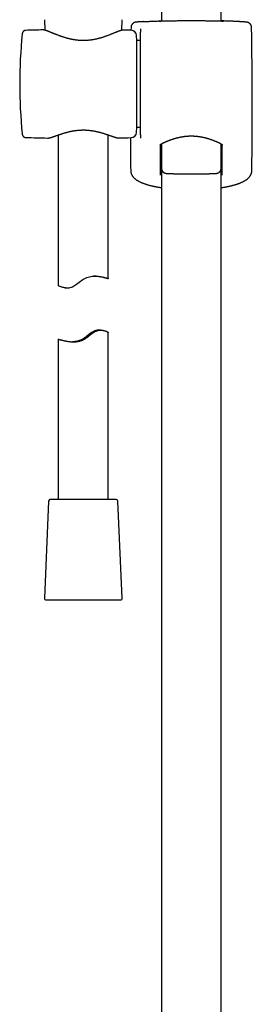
# Model space of a CAD drawing. Header units: millimetres. Extents: x 8 to 1577, y 12 to 2534.
# Tile 59 of 123: x 751 to 820, y 1666 to 1960. Entities that reach past the tile are written whole.
import ezdxf

# ---------------------------------------------------------------- set-up
doc = ezdxf.new("R2010")
doc.units = ezdxf.units.MM

msp = doc.modelspace()

# ---------------------------------------------------------------- linework, layer by layer
at = {"color": 7, "linetype": 'Continuous', "lineweight": 30}
for p, q in [((811, 1959.76), (811, 2108.17)), ((793.2, 2096.59), (793.2, 1959.76)), ((758.17, 1960.2), (758.31, 1957.06)), ((781.29, 1957.03), (781.43, 1960.2)), ((784.08, 1957.89), (784.06, 1957.04)), ((752.64, 1956.99), (752.64, 1956.99)), ((757.78, 1957.14), (757.77, 1957.14)), ((781.82, 1957.1), (781.81, 1957.1)), ((781.83, 1957.1), (781.82, 1957.1)), ((785.8, 1953.94), (785.72, 1955.52)), ((786.87, 1957.4), (786.87, 1956.49)), ((786.87, 1925.82), (786.87, 1956.43)), ((786.87, 1953.94), (785.8, 1953.94)), ((785.8, 1928.04), (785.8, 1953.94)), ((785.72, 1926.46), (785.8, 1928.04)), ((785.8, 1928.04), (786.87, 1928.04)), ((751.55, 1926.04), (751.55, 1926.04)), ((762.3, 1925.72), (762.3, 1880.74)), ((777.3, 1882.78), (777.3, 1925.75)), ((786.87, 1925.79), (786.87, 1924.79)), ((752.64, 1924.99), (752.64, 1924.99)), ((759.16, 1924.82), (759.17, 1924.82)), ((780.43, 1924.85), (780.44, 1924.85)), ((793.19, 1923.1), (793.19, 1915.77)), ((811.01, 1915.77), (811.01, 1923.09)), ((784.07, 1914.46), (784.07, 1914.45)), ((793.2, 1915.73), (793.2, 1428.54)), ((811, 1428.56), (811, 1915.57)), ((764.57, 1880.05), (765.03, 1880.05)), ((775.03, 1867.4), (774.57, 1867.4)), ((777.3, 1816.72), (777.3, 1866.71)), ((762.3, 1864.66), (762.3, 1816.72)), ((759.43, 1816.25), (758.17, 1787.25)), ((759.94, 1816.72), (759.93, 1816.72)), ((779.67, 1816.72), (759.94, 1816.72)), ((781.43, 1787.25), (780.17, 1816.25)), ((758.67, 1786.72), (780.93, 1786.72))]:
    msp.add_line(p, q, dxfattribs=at)
at = {"color": 7, "linetype": 'Continuous', "lineweight": 30, "flags": 128}
msp.add_lwpolyline([(764.57, 1880.05), (764.43, 1880.05), (764.19, 1880.07), (763.96, 1880.1), (763.75, 1880.14), (763.44, 1880.22), (763.17, 1880.3), (762.93, 1880.4), (762.73, 1880.49), (762.56, 1880.57), (762.43, 1880.65), (762.37, 1880.69), (762.32, 1880.72), (762.3, 1880.74), (762.3, 1880.75), (762.33, 1880.74), (762.38, 1880.72), (762.49, 1880.68), (762.63, 1880.62), (762.82, 1880.54), (763.05, 1880.45), (763.33, 1880.35), (763.64, 1880.26), (763.88, 1880.19), (764.14, 1880.14), (764.41, 1880.09), (764.68, 1880.06), (764.97, 1880.05), (765.27, 1880.06), (765.59, 1880.09), (765.91, 1880.15), (766.24, 1880.24), (766.57, 1880.38), (766.91, 1880.54), (767.2, 1880.71), (767.49, 1880.9), (767.77, 1881.1), (768.2, 1881.42), (768.63, 1881.75), (768.97, 1882.02), (769.31, 1882.27), (769.67, 1882.51), (770.05, 1882.75), (770.44, 1882.95), (770.85, 1883.13), (771.25, 1883.26), (771.66, 1883.37), (772.08, 1883.45), (772.49, 1883.51), (772.89, 1883.53), (773.27, 1883.54), (773.65, 1883.53), (774.02, 1883.51), (774.43, 1883.47), (774.82, 1883.41), (775.19, 1883.35), (775.54, 1883.28), (775.91, 1883.19), (776.24, 1883.11), (776.44, 1883.06), (776.62, 1883.01), (776.79, 1882.96), (776.94, 1882.91), (777.07, 1882.87), (777.17, 1882.84), (777.24, 1882.81), (777.24, 1882.81)], dxfattribs=at)
at = {"color": 7, "linetype": 'Continuous', "lineweight": 30}
for centre, radius, start, end in [((-439.8, 1933.99), 1260.14, 359.13807, 1.08672), ((900.8, 1940.99), 150, 174.2775, 185.7216), ((769.07, 1457.27), 500, 91.2947, 91.8829), ((769.07, 1457.27), 500, 88.2697, 88.5379), ((784.12, 1955.44), 1.6, 3, 88.2697), ((784.12, 1926.54), 1.6, 271.7303, 357), ((769.07, 2424.72), 500, 268.1173, 268.8649), ((769.07, 2424.72), 500, 271.303, 271.7303), ((2043.99, 1933.99), 1260.14, 180.41172, 180.86193), ((759.93, 1816.22), 0.5, 90, 177.5187), ((779.67, 1816.22), 0.5, 2.4813, 90), ((758.67, 1787.22), 0.5, 177.5187, 270), ((780.93, 1787.22), 0.5, 270, 2.4813)]:
    msp.add_arc(centre, radius, start, end, dxfattribs=at)
for points, knots in [([(787.85, 1959.62), (787.85, 1959.62), (787.77, 1959.62), (787.63, 1959.61), (787.42, 1959.6), (787.23, 1959.59), (787.04, 1959.58), (786.87, 1959.57), (786.7, 1959.55), (786.54, 1959.54), (786.4, 1959.53), (786.26, 1959.52), (786.14, 1959.52), (786.02, 1959.51), (785.91, 1959.5), (785.81, 1959.49), (785.72, 1959.48), (785.63, 1959.47), (785.56, 1959.46), (785.49, 1959.45), (785.45, 1959.45), (785.41, 1959.44), (785.38, 1959.43), (785.33, 1959.43), (785.29, 1959.42), (785.25, 1959.4), (785.2, 1959.39), (785.14, 1959.37), (785.08, 1959.35), (785.01, 1959.32), (784.94, 1959.28), (784.85, 1959.23), (784.77, 1959.18), (784.68, 1959.11), (784.59, 1959.04), (784.5, 1958.95), (784.42, 1958.86), (784.35, 1958.76), (784.28, 1958.65), (784.23, 1958.54), (784.18, 1958.42), (784.14, 1958.3), (784.1, 1958.18), (784.08, 1958.04), (784.08, 1957.95), (784.08, 1957.89), (784.08, 1957.89)], [0, 0, 0, 0, 0.001987, 0.043118, 0.084048, 0.124955, 0.166367, 0.207796, 0.249281, 0.290878, 0.33267, 0.374483, 0.416563, 0.459068, 0.502024, 0.54561, 0.590143, 0.638097, 0.693551, 0.7205, 0.738459, 0.752694, 0.764792, 0.77539, 0.784595, 0.79295, 0.800837, 0.808602, 0.816433, 0.824639, 0.833473, 0.843088, 0.853478, 0.864487, 0.875916, 0.887611, 0.899473, 0.911441, 0.923478, 0.935563, 0.947681, 0.959823, 0.971982, 0.9854, 0.998641, 1, 1, 1, 1]), ([(786.87, 1957.46), (786.87, 1957.45), (786.87, 1957.44), (786.87, 1957.41), (786.87, 1957.4)], [0, 0, 0, 0, 0.498121, 1, 1, 1, 1]), ([(787.86, 1959.62), (787.87, 1959.62), (787.98, 1959.63), (788.24, 1959.64), (788.63, 1959.67), (789.04, 1959.69), (789.48, 1959.71), (789.93, 1959.73), (790.41, 1959.75), (790.91, 1959.77), (791.44, 1959.79), (791.99, 1959.81), (792.56, 1959.83), (792.96, 1959.84), (793.18, 1959.85), (793.2, 1959.85)], [0, 0, 0, 0, 0.002647, 0.093386, 0.184041, 0.272361, 0.360758, 0.449155, 0.537475, 0.628356, 0.71932, 0.810284, 0.901165, 0.989713, 1, 1, 1, 1]), ([(792.66, 1959.75), (792.64, 1959.75), (792.59, 1959.75), (792.52, 1959.75), (792.47, 1959.75), (792.43, 1959.75), (792.4, 1959.75), (792.39, 1959.75), (792.39, 1959.75), (792.39, 1959.75)], [0, 0, 0, 0, 0.153901, 0.325527, 0.495738, 0.662826, 0.801028, 0.919612, 1, 1, 1, 1]), ([(792.55, 1959.78), (792.55, 1959.78), (792.59, 1959.79), (792.71, 1959.79), (792.92, 1959.8), (793.09, 1959.81), (793.19, 1959.82), (793.2, 1959.82)], [0, 0, 0, 0, 0.003395, 0.326206, 0.650123, 0.974416, 1, 1, 1, 1]), ([(802.1, 1959.83), (801.93, 1959.83), (801.58, 1959.83), (801.02, 1959.83), (800.41, 1959.83), (799.76, 1959.83), (799.13, 1959.82), (798.5, 1959.82), (797.9, 1959.81), (797.31, 1959.81), (796.75, 1959.8), (796.2, 1959.8), (795.69, 1959.79), (795.2, 1959.78), (794.75, 1959.78), (794.33, 1959.77), (793.95, 1959.76), (793.6, 1959.76), (793.29, 1959.76), (793.02, 1959.75), (792.8, 1959.75), (792.7, 1959.75), (792.65, 1959.75)], [0, 0, 0, 0, 0.040476, 0.080952, 0.132453, 0.184129, 0.235866, 0.287542, 0.339043, 0.390518, 0.442169, 0.493879, 0.54553, 0.597005, 0.648438, 0.700048, 0.751717, 0.803326, 0.854759, 0.906174, 0.957766, 1, 1, 1, 1]), ([(811.54, 1959.75), (811.5, 1959.75), (811.39, 1959.75), (811.18, 1959.75), (810.91, 1959.76), (810.6, 1959.76), (810.25, 1959.76), (809.87, 1959.77), (809.45, 1959.78), (808.99, 1959.78), (808.51, 1959.79), (807.99, 1959.8), (807.45, 1959.8), (806.89, 1959.81), (806.3, 1959.81), (805.7, 1959.82), (805.07, 1959.82), (804.43, 1959.83), (803.79, 1959.83), (803.18, 1959.83), (802.62, 1959.83), (802.27, 1959.83), (802.1, 1959.83)], [0, 0, 0, 0, 0.04011, 0.091816, 0.143345, 0.194892, 0.246616, 0.298399, 0.350123, 0.401671, 0.45326, 0.505025, 0.55685, 0.608615, 0.660205, 0.71182, 0.763611, 0.815462, 0.867254, 0.918869, 0.959434, 1, 1, 1, 1]), ([(816.34, 1959.62), (816.34, 1959.62), (816.22, 1959.63), (815.96, 1959.64), (815.57, 1959.67), (815.15, 1959.69), (814.72, 1959.71), (814.27, 1959.73), (813.79, 1959.75), (813.28, 1959.77), (812.75, 1959.79), (812.21, 1959.81), (811.64, 1959.83), (811.24, 1959.84), (811.02, 1959.85), (811, 1959.85)], [0, 0, 0, 0, 0.004371, 0.094953, 0.185451, 0.273619, 0.361863, 0.450107, 0.538274, 0.628998, 0.719805, 0.810612, 0.901336, 0.989731, 1, 1, 1, 1]), ([(811, 1959.82), (811.01, 1959.82), (811.11, 1959.81), (811.28, 1959.8), (811.49, 1959.79), (811.61, 1959.79), (811.65, 1959.78), (811.65, 1959.78)], [0, 0, 0, 0, 0.025511, 0.348871, 0.671856, 0.993739, 1, 1, 1, 1]), ([(811.81, 1959.75), (811.81, 1959.75), (811.81, 1959.75), (811.8, 1959.75), (811.78, 1959.75), (811.75, 1959.75), (811.71, 1959.75), (811.65, 1959.75), (811.59, 1959.75), (811.55, 1959.75), (811.53, 1959.75)], [0, 0, 0, 0, 0.056195, 0.157228, 0.27918, 0.419359, 0.57271, 0.734069, 0.899541, 1, 1, 1, 1]), ([(820.12, 1957.89), (820.12, 1957.91), (820.12, 1957.98), (820.11, 1958.09), (820.08, 1958.22), (820.05, 1958.34), (820.01, 1958.46), (819.96, 1958.57), (819.9, 1958.68), (819.83, 1958.78), (819.76, 1958.88), (819.68, 1958.96), (819.6, 1959.04), (819.52, 1959.11), (819.44, 1959.18), (819.35, 1959.23), (819.27, 1959.27), (819.2, 1959.31), (819.13, 1959.34), (819.07, 1959.36), (819.02, 1959.38), (818.97, 1959.4), (818.92, 1959.41), (818.88, 1959.42), (818.84, 1959.43), (818.81, 1959.44), (818.77, 1959.44), (818.73, 1959.45), (818.69, 1959.46), (818.65, 1959.46), (818.58, 1959.47), (818.5, 1959.48), (818.41, 1959.49), (818.31, 1959.5), (818.2, 1959.5), (818.08, 1959.51), (817.95, 1959.52), (817.82, 1959.53), (817.67, 1959.54), (817.52, 1959.55), (817.35, 1959.56), (817.18, 1959.58), (816.99, 1959.59), (816.8, 1959.6), (816.59, 1959.61), (816.44, 1959.62), (816.36, 1959.62), (816.35, 1959.62)], [0, 0, 0, 0, 0.006566, 0.019216, 0.031698, 0.044015, 0.056167, 0.068155, 0.079973, 0.091613, 0.103063, 0.114301, 0.125296, 0.135996, 0.146321, 0.156168, 0.165425, 0.17404, 0.182063, 0.189655, 0.197041, 0.204488, 0.212199, 0.22047, 0.229641, 0.240123, 0.252251, 0.267393, 0.286282, 0.311119, 0.346907, 0.39998, 0.445551, 0.488064, 0.533162, 0.577257, 0.620488, 0.663094, 0.705129, 0.746605, 0.788264, 0.829785, 0.871244, 0.9127, 0.954197, 0.995315, 1, 1, 1, 1]), ([(752.64, 1957), (752.6, 1956.99), (752.54, 1956.99), (752.45, 1956.97), (752.39, 1956.96), (752.34, 1956.95), (752.3, 1956.93), (752.27, 1956.92), (752.25, 1956.91), (752.22, 1956.9), (752.19, 1956.89), (752.16, 1956.87), (752.11, 1956.85), (752.05, 1956.81), (751.99, 1956.77), (751.92, 1956.71), (751.83, 1956.63), (751.76, 1956.54), (751.71, 1956.46), (751.67, 1956.38), (751.63, 1956.3), (751.6, 1956.2), (751.56, 1956.08), (751.55, 1955.99), (751.55, 1955.95)], [0, 0, 0, 0, 0.071577, 0.127213, 0.1664, 0.193132, 0.211867, 0.229762, 0.246808, 0.262993, 0.278311, 0.292753, 0.332019, 0.363752, 0.403193, 0.455166, 0.51961, 0.596154, 0.638451, 0.683918, 0.741302, 0.81331, 0.899673, 1, 1, 1, 1]), ([(781.79, 1957.1), (781.78, 1957.1), (781.72, 1957.1), (781.63, 1957.09), (781.5, 1957.08), (781.35, 1957.05), (781.2, 1957.01), (781.04, 1956.96), (780.88, 1956.91), (780.71, 1956.86), (780.54, 1956.8), (780.36, 1956.73), (780.17, 1956.66), (779.98, 1956.58), (779.77, 1956.5), (779.56, 1956.42), (779.34, 1956.33), (779.11, 1956.23), (778.88, 1956.14), (778.63, 1956.04), (778.38, 1955.94), (778.12, 1955.83), (777.85, 1955.73), (777.57, 1955.62), (777.28, 1955.51), (776.99, 1955.4), (776.69, 1955.29), (776.38, 1955.18), (776.07, 1955.08), (775.75, 1954.97), (775.43, 1954.87), (775.11, 1954.77), (774.79, 1954.68), (774.46, 1954.59), (774.13, 1954.51), (773.79, 1954.43), (773.46, 1954.35), (773.13, 1954.28), (772.8, 1954.22), (772.47, 1954.16), (772.14, 1954.12), (771.8, 1954.07), (771.47, 1954.04), (771.15, 1954.01), (770.82, 1953.98), (770.49, 1953.97), (770.16, 1953.96), (769.83, 1953.95), (769.51, 1953.96), (769.19, 1953.97), (768.86, 1953.98), (768.54, 1954), (768.21, 1954.03), (767.88, 1954.07), (767.56, 1954.11), (767.23, 1954.16), (766.91, 1954.21), (766.58, 1954.27), (766.25, 1954.34), (765.93, 1954.41), (765.6, 1954.49), (765.28, 1954.57), (764.96, 1954.66), (764.64, 1954.75), (764.31, 1954.84), (764, 1954.94), (763.68, 1955.05), (763.37, 1955.15), (763.06, 1955.26), (762.76, 1955.37), (762.46, 1955.48), (762.17, 1955.59), (761.89, 1955.7), (761.62, 1955.81), (761.35, 1955.91), (761.09, 1956.02), (760.83, 1956.12), (760.59, 1956.22), (760.35, 1956.32), (760.13, 1956.41), (759.91, 1956.5), (759.7, 1956.58), (759.5, 1956.66), (759.32, 1956.73), (759.14, 1956.8), (758.96, 1956.86), (758.8, 1956.92), (758.64, 1956.97), (758.48, 1957.02), (758.33, 1957.06), (758.18, 1957.1), (758.04, 1957.12), (757.91, 1957.13), (757.82, 1957.14), (757.78, 1957.14), (757.78, 1957.14)], [0, 0, 0, 0, 0.003907, 0.013214, 0.024243, 0.036707, 0.049459, 0.061519, 0.072999, 0.084293, 0.095545, 0.106697, 0.117808, 0.128923, 0.140054, 0.15115, 0.162354, 0.173572, 0.184816, 0.196094, 0.207412, 0.218775, 0.230183, 0.241638, 0.253137, 0.264669, 0.276228, 0.287748, 0.299185, 0.310535, 0.321796, 0.332966, 0.344047, 0.355038, 0.365943, 0.376766, 0.387482, 0.397996, 0.408367, 0.418619, 0.428771, 0.438841, 0.448883, 0.458702, 0.468555, 0.478389, 0.488152, 0.497802, 0.507336, 0.516997, 0.526681, 0.536398, 0.546167, 0.556005, 0.565922, 0.575858, 0.585944, 0.596158, 0.606471, 0.616852, 0.627298, 0.63796, 0.648732, 0.65964, 0.670673, 0.681821, 0.693069, 0.704401, 0.7158, 0.727244, 0.738716, 0.750215, 0.761697, 0.773199, 0.784719, 0.796234, 0.807722, 0.819168, 0.830556, 0.841878, 0.853126, 0.864301, 0.875484, 0.886426, 0.897446, 0.908542, 0.919727, 0.931025, 0.94248, 0.954169, 0.966218, 0.978793, 0.989579, 0.998822, 1, 1, 1, 1]), ([(751.55, 1926.03), (751.55, 1925.99), (751.56, 1925.92), (751.59, 1925.8), (751.62, 1925.7), (751.67, 1925.59), (751.73, 1925.49), (751.8, 1925.39), (751.86, 1925.33), (751.9, 1925.29), (751.94, 1925.25), (751.99, 1925.22), (752.04, 1925.18), (752.11, 1925.13), (752.18, 1925.1), (752.23, 1925.07), (752.28, 1925.05), (752.35, 1925.03), (752.43, 1925.01), (752.53, 1924.99), (752.6, 1924.99), (752.64, 1924.99)], [0, 0, 0, 0, 0.0921981, 0.1729497, 0.2431822, 0.3103338, 0.3914494, 0.4568119, 0.5061253, 0.5325251, 0.5563589, 0.5871633, 0.6249889, 0.6697597, 0.7213461, 0.7412717, 0.7710615, 0.8120278, 0.8640076, 0.9267659, 1, 1, 1, 1]), ([(759.17, 1924.82), (759.2, 1924.82), (759.26, 1924.81), (759.38, 1924.82), (759.52, 1924.84), (759.67, 1924.87), (759.84, 1924.91), (760, 1924.95), (760.17, 1925), (760.35, 1925.05), (760.53, 1925.11), (760.72, 1925.17), (760.91, 1925.24), (761.11, 1925.3), (761.32, 1925.38), (761.54, 1925.46), (761.77, 1925.54), (762, 1925.62), (762.25, 1925.7), (762.5, 1925.79), (762.76, 1925.88), (763.02, 1925.97), (763.3, 1926.06), (763.58, 1926.15), (763.86, 1926.24), (764.15, 1926.33), (764.45, 1926.41), (764.75, 1926.5), (765.05, 1926.58), (765.36, 1926.66), (765.67, 1926.73), (765.98, 1926.8), (766.29, 1926.87), (766.6, 1926.93), (766.91, 1926.98), (767.22, 1927.03), (767.53, 1927.08), (767.85, 1927.12), (768.16, 1927.15), (768.48, 1927.18), (768.79, 1927.2), (769.11, 1927.22), (769.42, 1927.23), (769.73, 1927.24), (770.03, 1927.23), (770.34, 1927.23), (770.64, 1927.22), (770.95, 1927.2), (771.26, 1927.17), (771.58, 1927.14), (771.89, 1927.11), (772.2, 1927.07), (772.51, 1927.02), (772.82, 1926.97), (773.12, 1926.92), (773.42, 1926.86), (773.73, 1926.79), (774.03, 1926.72), (774.33, 1926.65), (774.64, 1926.57), (774.93, 1926.49), (775.23, 1926.41), (775.52, 1926.32), (775.81, 1926.24), (776.09, 1926.15), (776.37, 1926.06), (776.64, 1925.97), (776.9, 1925.88), (777.16, 1925.8), (777.41, 1925.71), (777.65, 1925.62), (777.89, 1925.54), (778.11, 1925.46), (778.33, 1925.39), (778.54, 1925.31), (778.74, 1925.24), (778.93, 1925.18), (779.12, 1925.12), (779.29, 1925.07), (779.46, 1925.02), (779.63, 1924.97), (779.79, 1924.93), (779.94, 1924.9), (780.09, 1924.87), (780.24, 1924.85), (780.34, 1924.84), (780.4, 1924.85), (780.41, 1924.85)], [0, 0, 0, 0, 0.006959, 0.018474, 0.031354, 0.045789, 0.059481, 0.072688, 0.085561, 0.098034, 0.110575, 0.123011, 0.135344, 0.147554, 0.159693, 0.172031, 0.184383, 0.196751, 0.209133, 0.221525, 0.233916, 0.246294, 0.258647, 0.270962, 0.283297, 0.295531, 0.307711, 0.31982, 0.331838, 0.343751, 0.355545, 0.367209, 0.378732, 0.390104, 0.401278, 0.412279, 0.423282, 0.434259, 0.445189, 0.45605, 0.466826, 0.477499, 0.488055, 0.498481, 0.508786, 0.519076, 0.529479, 0.540017, 0.550677, 0.561442, 0.572296, 0.583216, 0.594181, 0.605166, 0.616142, 0.627117, 0.638468, 0.649937, 0.661559, 0.673323, 0.685212, 0.69721, 0.709297, 0.721452, 0.733652, 0.745888, 0.758241, 0.770597, 0.782998, 0.795425, 0.807863, 0.820294, 0.832707, 0.845092, 0.857448, 0.869795, 0.881963, 0.894188, 0.906513, 0.918952, 0.931536, 0.944316, 0.957382, 0.970868, 0.984929, 0.996822, 1, 1, 1, 1]), ([(792.82, 1922.69), (792.82, 1922.69), (792.82, 1922.7), (792.83, 1922.72), (792.83, 1922.74), (792.85, 1922.77), (792.86, 1922.8), (792.89, 1922.84), (792.93, 1922.89), (792.98, 1922.94), (793.04, 1922.99), (793.11, 1923.04), (793.18, 1923.09), (793.26, 1923.14), (793.35, 1923.19), (793.45, 1923.25), (793.57, 1923.3), (793.69, 1923.36), (793.83, 1923.43), (793.98, 1923.49), (794.14, 1923.56), (794.31, 1923.64), (794.49, 1923.72), (794.69, 1923.81), (794.9, 1923.89), (795.12, 1923.98), (795.35, 1924.07), (795.58, 1924.16), (795.83, 1924.25), (796.07, 1924.34), (796.33, 1924.43), (796.59, 1924.52), (796.86, 1924.61), (797.14, 1924.69), (797.42, 1924.77), (797.7, 1924.85), (797.98, 1924.92), (798.27, 1924.99), (798.57, 1925.06), (798.86, 1925.12), (799.16, 1925.18), (799.45, 1925.23), (799.75, 1925.28), (800.05, 1925.32), (800.35, 1925.35), (800.64, 1925.38), (800.94, 1925.41), (801.24, 1925.43), (801.54, 1925.44), (801.84, 1925.45), (802.14, 1925.45), (802.44, 1925.45), (802.74, 1925.44), (803.04, 1925.42), (803.33, 1925.4), (803.63, 1925.38), (803.92, 1925.34), (804.22, 1925.31), (804.51, 1925.27), (804.81, 1925.22), (805.1, 1925.17), (805.39, 1925.11), (805.68, 1925.05), (805.97, 1924.98), (806.25, 1924.91), (806.53, 1924.84), (806.81, 1924.76), (807.09, 1924.68), (807.36, 1924.6), (807.62, 1924.51), (807.88, 1924.43), (808.14, 1924.34), (808.39, 1924.25), (808.63, 1924.16), (808.86, 1924.07), (809.09, 1923.98), (809.31, 1923.89), (809.52, 1923.8), (809.72, 1923.71), (809.91, 1923.63), (810.09, 1923.55), (810.25, 1923.48), (810.39, 1923.42), (810.53, 1923.35), (810.65, 1923.29), (810.77, 1923.23), (810.87, 1923.18), (810.96, 1923.13), (811.04, 1923.08), (811.11, 1923.03), (811.17, 1922.98), (811.23, 1922.93), (811.27, 1922.88), (811.31, 1922.84), (811.34, 1922.8), (811.35, 1922.77), (811.37, 1922.74), (811.37, 1922.72), (811.37, 1922.71), (811.37, 1922.7), (811.37, 1922.69)], [0, 0, 0, 0, 0.00078, 0.017881, 0.029068, 0.040256, 0.050265, 0.06089, 0.071, 0.080867, 0.090652, 0.100442, 0.110257, 0.118839, 0.127909, 0.137074, 0.146373, 0.155822, 0.165419, 0.175153, 0.184993, 0.195144, 0.20606, 0.217076, 0.228167, 0.2393, 0.250438, 0.261533, 0.272569, 0.283639, 0.294758, 0.305828, 0.316844, 0.327804, 0.338703, 0.349534, 0.360243, 0.370852, 0.381393, 0.391852, 0.402214, 0.412469, 0.422607, 0.432606, 0.442598, 0.452497, 0.462325, 0.472104, 0.481858, 0.491609, 0.501374, 0.511092, 0.52077, 0.530451, 0.540148, 0.549884, 0.559679, 0.569554, 0.579532, 0.58959, 0.599672, 0.609877, 0.620196, 0.630613, 0.641114, 0.651679, 0.662298, 0.673055, 0.683886, 0.694798, 0.705781, 0.716824, 0.727915, 0.739043, 0.750194, 0.761356, 0.772514, 0.783655, 0.794768, 0.805845, 0.816882, 0.826267, 0.836118, 0.845857, 0.855467, 0.864936, 0.874266, 0.883473, 0.892593, 0.901713, 0.911079, 0.920965, 0.930839, 0.940724, 0.950676, 0.960797, 0.971273, 0.982466, 0.995146, 1, 1, 1, 1]), ([(792.82, 1922.69), (792.82, 1921.4), (792.82, 1918.4), (792.82, 1915.41), (792.82, 1913.7)], [0, 0, 0, 0, 0.429699, 1, 1, 1, 1]), ([(811.37, 1913.7), (811.37, 1915.41), (811.37, 1918.4), (811.37, 1921.4), (811.37, 1922.69)], [0, 0, 0, 0, 0.570301, 1, 1, 1, 1]), ([(783.99, 1915.03), (783.99, 1915.01), (783.99, 1914.93), (784, 1914.79), (784.03, 1914.62), (784.05, 1914.51), (784.06, 1914.46)], [0, 0, 0, 0, 0.112511, 0.40966, 0.706984, 1, 1, 1, 1]), ([(783.99, 1915.03), (783.99, 1915.03), (783.99, 1915.03), (783.99, 1915.03), (783.99, 1915.03)], [0, 0, 0, 0, 0.066737, 1, 1, 1, 1]), ([(784.07, 1914.45), (784.08, 1914.41), (784.1, 1914.3), (784.15, 1914.15), (784.22, 1913.99), (784.29, 1913.83), (784.38, 1913.67), (784.47, 1913.52), (784.58, 1913.37), (784.7, 1913.22), (784.82, 1913.07), (784.97, 1912.92), (785.12, 1912.77), (785.29, 1912.63), (785.47, 1912.49), (785.67, 1912.34), (785.87, 1912.21), (786.09, 1912.07), (786.32, 1911.94), (786.56, 1911.82), (786.82, 1911.69), (787.07, 1911.57), (787.34, 1911.46), (787.61, 1911.35), (787.89, 1911.25), (788.17, 1911.14), (788.46, 1911.05), (788.76, 1910.95), (789.07, 1910.86), (789.39, 1910.77), (789.71, 1910.68), (790.03, 1910.6), (790.36, 1910.51), (790.7, 1910.44), (791.04, 1910.36), (791.39, 1910.29), (791.75, 1910.22), (792.11, 1910.15), (792.48, 1910.09), (792.84, 1910.03), (793.08, 1909.99), (793.2, 1909.97)], [0, 0, 0, 0, 0.015792, 0.035008, 0.054524, 0.074429, 0.094791, 0.115533, 0.137314, 0.159775, 0.183032, 0.207184, 0.23231, 0.258458, 0.285618, 0.31372, 0.34263, 0.370215, 0.399771, 0.429337, 0.458698, 0.487754, 0.516452, 0.544765, 0.572681, 0.60021, 0.627821, 0.65558, 0.683163, 0.710562, 0.737771, 0.764778, 0.791572, 0.818139, 0.844447, 0.871169, 0.897509, 0.923737, 0.94988, 0.975966, 1, 1, 1, 1]), ([(792.82, 1915.75), (792.83, 1915.7), (792.83, 1915.61), (792.88, 1915.47), (792.98, 1915.32), (793.08, 1915.19), (793.17, 1915.12), (793.2, 1915.1)], [0, 0, 0, 0, 0.206272, 0.412545, 0.65477, 0.897816, 1, 1, 1, 1]), ([(793.19, 1915.77), (793.19, 1915.74), (793.19, 1915.66), (793.21, 1915.55), (793.23, 1915.42), (793.27, 1915.3), (793.31, 1915.19), (793.36, 1915.08), (793.42, 1914.97), (793.49, 1914.88), (793.56, 1914.79), (793.64, 1914.71), (793.72, 1914.63), (793.8, 1914.57), (793.88, 1914.51), (793.96, 1914.46), (794.04, 1914.42), (794.11, 1914.39), (794.17, 1914.36), (794.23, 1914.34), (794.29, 1914.32), (794.34, 1914.31), (794.39, 1914.3), (794.44, 1914.29), (794.49, 1914.28), (794.54, 1914.27), (794.59, 1914.26), (794.67, 1914.25), (794.75, 1914.25), (794.86, 1914.24), (794.96, 1914.23), (795.08, 1914.22), (795.2, 1914.22), (795.34, 1914.21), (795.48, 1914.21), (795.63, 1914.2), (795.79, 1914.19), (795.95, 1914.19), (796.13, 1914.18), (796.31, 1914.18), (796.5, 1914.18), (796.7, 1914.17), (796.91, 1914.17), (797.12, 1914.16), (797.34, 1914.16), (797.57, 1914.16), (797.8, 1914.15), (798.04, 1914.15), (798.29, 1914.15), (798.54, 1914.14), (798.8, 1914.14), (799.06, 1914.14), (799.33, 1914.14), (799.6, 1914.13), (799.87, 1914.13), (800.15, 1914.13), (800.43, 1914.13), (800.71, 1914.13), (801, 1914.13), (801.29, 1914.13), (801.57, 1914.12), (801.86, 1914.12), (802.15, 1914.12), (802.44, 1914.12), (802.73, 1914.12), (803.02, 1914.13), (803.3, 1914.13), (803.59, 1914.13), (803.87, 1914.13), (804.15, 1914.13), (804.42, 1914.13), (804.7, 1914.13), (804.97, 1914.14), (805.23, 1914.14), (805.49, 1914.14), (805.75, 1914.14), (806, 1914.15), (806.24, 1914.15), (806.48, 1914.15), (806.71, 1914.16), (806.94, 1914.16), (807.16, 1914.16), (807.37, 1914.17), (807.57, 1914.17), (807.77, 1914.18), (807.95, 1914.18), (808.13, 1914.19), (808.3, 1914.19), (808.47, 1914.2), (808.62, 1914.2), (808.76, 1914.21), (808.9, 1914.21), (809.03, 1914.22), (809.15, 1914.22), (809.26, 1914.23), (809.37, 1914.24), (809.48, 1914.25), (809.58, 1914.26), (809.66, 1914.27), (809.71, 1914.28), (809.77, 1914.29), (809.82, 1914.3), (809.87, 1914.31), (809.92, 1914.33), (809.98, 1914.34), (810.05, 1914.37), (810.12, 1914.4), (810.19, 1914.43), (810.28, 1914.48), (810.36, 1914.53), (810.45, 1914.6), (810.53, 1914.67), (810.62, 1914.75), (810.69, 1914.84), (810.76, 1914.94), (810.83, 1915.05), (810.88, 1915.15), (810.93, 1915.27), (810.97, 1915.39), (810.99, 1915.52), (811.01, 1915.65), (811.01, 1915.73), (811.01, 1915.77)], [0, 0, 0, 0, 0.003743, 0.008571, 0.01333, 0.018023, 0.02265, 0.027213, 0.031709, 0.036136, 0.04049, 0.044761, 0.048936, 0.052995, 0.056909, 0.060644, 0.064178, 0.067517, 0.070705, 0.073817, 0.076951, 0.080186, 0.083643, 0.087463, 0.091832, 0.097004, 0.103391, 0.11179, 0.1244, 0.137373, 0.149499, 0.160992, 0.173143, 0.184876, 0.196358, 0.207681, 0.218894, 0.23003, 0.241107, 0.252139, 0.263135, 0.274103, 0.285046, 0.29597, 0.306877, 0.317769, 0.328648, 0.339517, 0.350375, 0.361224, 0.372066, 0.382901, 0.393729, 0.404552, 0.41537, 0.426184, 0.436994, 0.447801, 0.458605, 0.469407, 0.480208, 0.491008, 0.501807, 0.512606, 0.523405, 0.534205, 0.545007, 0.55581, 0.566615, 0.577423, 0.588235, 0.59905, 0.609869, 0.620694, 0.631524, 0.64236, 0.653203, 0.664054, 0.674914, 0.685783, 0.696663, 0.707555, 0.718461, 0.729382, 0.740322, 0.751284, 0.762272, 0.773291, 0.78435, 0.795458, 0.806631, 0.81789, 0.829271, 0.840828, 0.852659, 0.864955, 0.878166, 0.893806, 0.902122, 0.907678, 0.912409, 0.916493, 0.920145, 0.923537, 0.926815, 0.930084, 0.933434, 0.936964, 0.940733, 0.944748, 0.948969, 0.953334, 0.957792, 0.96231, 0.966864, 0.971442, 0.976036, 0.980641, 0.985254, 0.99036, 0.995395, 1, 1, 1, 1]), ([(811, 1915.09), (811, 1915.09), (811.06, 1915.14), (811.14, 1915.22), (811.24, 1915.35), (811.32, 1915.48), (811.36, 1915.61), (811.37, 1915.7), (811.37, 1915.75)], [0, 0, 0, 0, 0.011261, 0.204385, 0.397511, 0.590361, 0.795181, 1, 1, 1, 1]), ([(811, 1909.97), (811.03, 1909.98), (811.18, 1910), (811.46, 1910.04), (811.83, 1910.11), (812.19, 1910.17), (812.55, 1910.24), (812.91, 1910.31), (813.25, 1910.38), (813.59, 1910.46), (813.93, 1910.54), (814.25, 1910.62), (814.57, 1910.7), (814.89, 1910.79), (815.2, 1910.88), (815.5, 1910.97), (815.8, 1911.07), (816.09, 1911.17), (816.37, 1911.27), (816.64, 1911.37), (816.91, 1911.48), (817.17, 1911.59), (817.42, 1911.71), (817.67, 1911.83), (817.91, 1911.96), (818.14, 1912.09), (818.36, 1912.23), (818.57, 1912.37), (818.77, 1912.52), (818.96, 1912.67), (819.14, 1912.83), (819.3, 1912.99), (819.45, 1913.15), (819.58, 1913.32), (819.7, 1913.48), (819.8, 1913.64), (819.89, 1913.8), (819.97, 1913.96), (820.04, 1914.13), (820.09, 1914.3), (820.12, 1914.41), (820.13, 1914.45)], [0, 0, 0, 0, 0.005798, 0.031774, 0.05787, 0.084069, 0.110351, 0.1367, 0.163097, 0.189553, 0.215941, 0.242387, 0.269083, 0.296006, 0.323136, 0.350455, 0.377946, 0.405598, 0.433378, 0.46036, 0.488713, 0.517193, 0.54583, 0.574647, 0.60365, 0.63283, 0.662148, 0.691462, 0.720813, 0.749635, 0.777687, 0.804772, 0.830779, 0.855687, 0.879549, 0.902461, 0.921808, 0.942201, 0.962824, 0.982996, 1, 1, 1, 1]), ([(820.13, 1914.46), (820.14, 1914.48), (820.16, 1914.56), (820.18, 1914.71), (820.2, 1914.87), (820.2, 1914.98), (820.21, 1915.03)], [0, 0, 0, 0, 0.131649, 0.437869, 0.740182, 1, 1, 1, 1]), ([(820.21, 1915.03), (820.21, 1915.03), (820.21, 1915.03), (820.21, 1915.03), (820.21, 1915.03)], [0, 0, 0, 0, 0.065811, 1, 1, 1, 1]), ([(777.24, 1882.81), (777.26, 1882.81), (777.28, 1882.79), (777.3, 1882.78), (777.3, 1882.78), (777.27, 1882.78), (777.22, 1882.79), (777.15, 1882.81), (777.06, 1882.83), (776.95, 1882.86), (776.82, 1882.89), (776.66, 1882.93), (776.49, 1882.97), (776.29, 1883.02), (776.08, 1883.07), (775.85, 1883.13), (775.6, 1883.18), (775.33, 1883.24), (775.04, 1883.3), (774.73, 1883.35), (774.41, 1883.4), (774.07, 1883.45), (773.71, 1883.49), (773.36, 1883.52), (773.11, 1883.53), (773, 1883.54)], [0, 0, 0, 0, 0.042485, 0.085003, 0.127488, 0.17122, 0.214989, 0.258721, 0.301203, 0.343718, 0.3862, 0.429882, 0.473599, 0.517282, 0.560439, 0.603628, 0.646786, 0.691109, 0.735466, 0.779788, 0.824462, 0.869172, 0.913842, 0.960037, 1, 1, 1, 1]), ([(773.14, 1883.54), (773.18, 1883.54), (773.27, 1883.54), (773.37, 1883.53), (773.46, 1883.53), (773.53, 1883.52), (773.54, 1883.52), (773.55, 1883.52)], [0, 0, 0, 0, 0.173862, 0.362671, 0.55148, 0.774626, 1, 1, 1, 1]), ([(773.55, 1883.52), (773.55, 1883.52), (773.55, 1883.52), (773.52, 1883.53), (773.46, 1883.53), (773.38, 1883.53), (773.29, 1883.54), (773.22, 1883.54), (773.2, 1883.54)], [0, 0, 0, 0, 0.121055, 0.312066, 0.508632, 0.705198, 0.896207, 1, 1, 1, 1]), ([(762.3, 1864.66), (762.3, 1864.66), (762.3, 1864.67), (762.33, 1864.66), (762.38, 1864.65), (762.45, 1864.64), (762.54, 1864.62), (762.65, 1864.59), (762.78, 1864.56), (762.94, 1864.52), (763.11, 1864.47), (763.31, 1864.43), (763.52, 1864.38), (763.75, 1864.32), (764, 1864.27), (764.27, 1864.21), (764.56, 1864.15), (764.87, 1864.1), (765.19, 1864.04), (765.53, 1864), (765.89, 1863.96), (766.26, 1863.92), (766.65, 1863.91), (767.05, 1863.9), (767.46, 1863.92), (767.88, 1863.96), (768.3, 1864.02), (768.73, 1864.12), (769.15, 1864.24), (769.56, 1864.4), (769.96, 1864.59), (770.37, 1864.82), (770.77, 1865.08), (771.17, 1865.38), (771.56, 1865.69), (771.96, 1866), (772.35, 1866.3), (772.71, 1866.57), (773.04, 1866.79), (773.35, 1866.97), (773.66, 1867.12), (773.97, 1867.24), (774.28, 1867.32), (774.59, 1867.38), (774.88, 1867.4), (775.16, 1867.4), (775.41, 1867.38), (775.64, 1867.35), (775.89, 1867.3), (776.16, 1867.23), (776.43, 1867.14), (776.67, 1867.05), (776.88, 1866.96), (777.05, 1866.87), (777.16, 1866.8), (777.24, 1866.76), (777.28, 1866.73), (777.3, 1866.71), (777.3, 1866.71), (777.3, 1866.71)], [0, 0, 0, 0, 0.011014, 0.02785, 0.044701, 0.061537, 0.077892, 0.09426, 0.110615, 0.127432, 0.144263, 0.16108, 0.177695, 0.194323, 0.210938, 0.228002, 0.245079, 0.262142, 0.279341, 0.296554, 0.313751, 0.331536, 0.349339, 0.367119, 0.384784, 0.402447, 0.420584, 0.438718, 0.45641, 0.474101, 0.492395, 0.510693, 0.531174, 0.551684, 0.572186, 0.593086, 0.613994, 0.634876, 0.650478, 0.666075, 0.68212, 0.698159, 0.713805, 0.729454, 0.745633, 0.761816, 0.776266, 0.790731, 0.805186, 0.827445, 0.849706, 0.872599, 0.895493, 0.918909, 0.942324, 0.959301, 0.976294, 0.99327, 1, 1, 1, 1]), ([(774.57, 1867.4), (774.49, 1867.4), (774.31, 1867.39), (774.01, 1867.36), (773.69, 1867.3), (773.36, 1867.21), (773.02, 1867.08), (772.7, 1866.91), (772.4, 1866.74), (772.11, 1866.55), (771.78, 1866.31), (771.4, 1866.03), (771, 1865.72), (770.63, 1865.43), (770.29, 1865.17), (769.93, 1864.93), (769.55, 1864.7), (769.16, 1864.49), (768.75, 1864.32), (768.35, 1864.18), (767.94, 1864.07), (767.52, 1863.99), (767.11, 1863.94), (766.8, 1863.91), (766.64, 1863.91), (766.6, 1863.91)], [0, 0, 0, 0, 0.03381, 0.075604, 0.116667, 0.157721, 0.200501, 0.2433, 0.281385, 0.319518, 0.357631, 0.416022, 0.474424, 0.520396, 0.566382, 0.61233, 0.659817, 0.707374, 0.754821, 0.80061, 0.846401, 0.893646, 0.940896, 0.986616, 1, 1, 1, 1]), ([(766.73, 1863.91), (766.76, 1863.91), (766.84, 1863.91), (766.99, 1863.92), (767.21, 1863.93), (767.45, 1863.96), (767.7, 1864), (767.96, 1864.04), (768.22, 1864.1), (768.49, 1864.18), (768.76, 1864.26), (769.02, 1864.36), (769.27, 1864.48), (769.53, 1864.6), (769.81, 1864.76), (770.13, 1864.96), (770.46, 1865.19), (770.8, 1865.44), (771.12, 1865.69), (771.44, 1865.93), (771.72, 1866.15), (771.97, 1866.33), (772.17, 1866.47), (772.37, 1866.6), (772.55, 1866.72), (772.73, 1866.82), (772.89, 1866.91), (773.04, 1866.98), (773.17, 1867.04), (773.28, 1867.09), (773.38, 1867.12), (773.45, 1867.15), (773.51, 1867.17), (773.54, 1867.18), (773.55, 1867.18), (773.54, 1867.17), (773.51, 1867.15), (773.46, 1867.12), (773.38, 1867.09), (773.28, 1867.04), (773.17, 1866.97), (773.03, 1866.9), (772.89, 1866.8), (772.73, 1866.7), (772.56, 1866.58), (772.38, 1866.46), (772.2, 1866.32), (771.98, 1866.14), (771.7, 1865.93), (771.38, 1865.67), (771.04, 1865.4), (770.72, 1865.16), (770.42, 1864.95), (770.15, 1864.78), (769.86, 1864.62), (769.56, 1864.47), (769.26, 1864.34), (768.96, 1864.23), (768.64, 1864.14), (768.35, 1864.07), (768.09, 1864.02), (767.84, 1863.98), (767.61, 1863.95), (767.38, 1863.93), (767.17, 1863.92), (767, 1863.91), (766.91, 1863.91), (766.89, 1863.91)], [0, 0, 0, 0, 0.005752, 0.021055, 0.036357, 0.052145, 0.067932, 0.08255, 0.097167, 0.112268, 0.127369, 0.141101, 0.154833, 0.168929, 0.183027, 0.203296, 0.223573, 0.244392, 0.265212, 0.286424, 0.30763, 0.322274, 0.336933, 0.35157, 0.365365, 0.379159, 0.393347, 0.407535, 0.421336, 0.435138, 0.449344, 0.46355, 0.477345, 0.49114, 0.505303, 0.519467, 0.533815, 0.548162, 0.562947, 0.57773, 0.591716, 0.605703, 0.620121, 0.63454, 0.648181, 0.661823, 0.675754, 0.689687, 0.711555, 0.733429, 0.755912, 0.778394, 0.794433, 0.810468, 0.826893, 0.843314, 0.859398, 0.875481, 0.892211, 0.908942, 0.922729, 0.936516, 0.950683, 0.964851, 0.979033, 0.993215, 1, 1, 1, 1])]:
    msp.add_open_spline(points, degree=3, knots=knots, dxfattribs=at)

doc.saveas('drawing.dxf')
